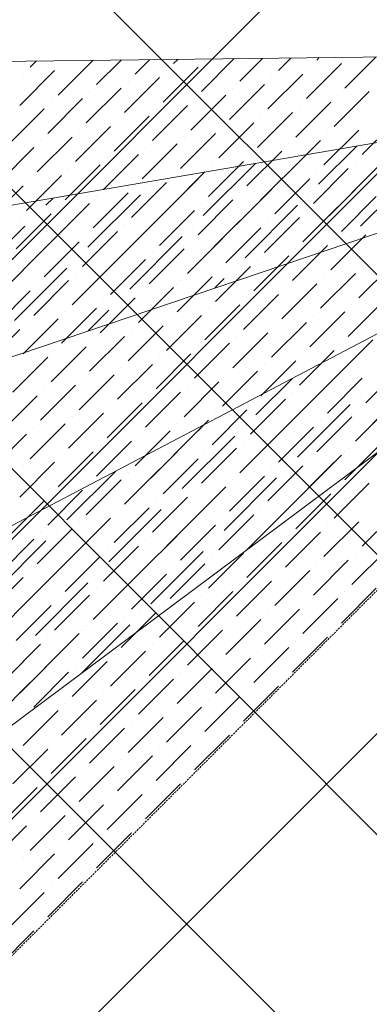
# Model space of a CAD drawing. Header units: millimetres. Extents: x 48523 to 84492, y -23473 to 14877.
# Tile 18 of 69: x 59865 to 60307, y 5732 to 6976. Entities that reach past the tile are written whole.
import ezdxf

# ---------------------------------------------------------------- set-up
doc = ezdxf.new("R2010")
doc.units = ezdxf.units.MM
doc.header["$MEASUREMENT"] = 0
doc.linetypes.add('HIDDENX2', pattern=[0.75, 0.5, -0.25])
doc.linetypes.add('RCP XREF$0$( Hidden )', pattern=[0.375, 0.25, -0.125])
doc.layers.get('0').update_dxf_attribs({"lineweight": 5})
for name, color, linetype, lineweight, true_color in [('M-MEP-ELLG-LIGHT', 5, 'Continuous', 15, 0x0000ff), ('RCP XREF$0$A-CEILING-01', 9, 'Continuous', 0, 0x808080), ('RCP XREF$0$A-CELING ELEMENT', 9, 'Continuous', 0, 0x808080)]:
    doc.layers.add(name, color=color, linetype=linetype, lineweight=lineweight, true_color=true_color)

# ---------------------------------------------------------------- blocks, each defined once
blk = doc.blocks.new('RCP XREF')
at = {"layer": 'RCP XREF$0$A-CEILING-01', "color": 8, "linetype": 'Continuous', "lineweight": 0, "true_color": 0x808080}
for p, q in [((10834.4, 5075.5), (2529.9, 13380)), ((11011.1, 5252.3), (2883.5, 13380)), ((11187.9, 5429.1), (3237, 13380)), ((11364.7, 5605.9), (3590.6, 13380)), ((6452, 3270), (14450, 11268)), ((7159.1, 3270), (14450, 10560.9)), ((7512.6, 3270), (14450, 10207.4)), ((6805.5, 3270), (11820, 8284.5))]:
    blk.add_line(p, q, dxfattribs=at)
at = {"layer": 'RCP XREF$0$A-CEILING-01', "color": 8, "lineweight": 0, "true_color": 0x808080}
for centre, radius, start, end in [((11004.6, 6932.9), 2087.3, 45.1925, 224.8075), ((11003.8, 6932.2), 1987.3, 45.2002, 224.7998)]:
    blk.add_arc(centre, radius, start, end, dxfattribs=at)
at = {"layer": 'RCP XREF$0$A-CELING ELEMENT', "color": 8, "linetype": 'RCP XREF$0$( Hidden )', "lineweight": 0, "ltscale": 10, "true_color": 0x808080}
blk.add_line((13250, 9188.2), (8781.8, 4720), dxfattribs=at)
at = {"layer": 'RCP XREF$0$A-CELING ELEMENT', "color": 8, "lineweight": 0, "true_color": 0x808080}
for p, q in [((9016.4, 6913.4), (10679.8, 6933.6)), ((10683.5, 6883.5), (9043.8, 6603.4)), ((9119.2, 6301.3), (10694.9, 6834.5)), ((10713.9, 6787.6), (9241, 6014.6)), ((9406.2, 5750.3), (10740, 6744.3))]:
    blk.add_line(p, q, dxfattribs=at)
at = {"layer": 'RCP XREF$0$A-CELING ELEMENT', "color": 8, "linetype": 'Continuous', "lineweight": 0, "true_color": 0x808080, "transparency": 33554687}
for p, q in [((9878.4, 6916.4), (9885.9, 6923.9)), ((9913.7, 6881), (9957.5, 6924.8)), ((9918.1, 6920.8), (9918.1, 6920.8)), ((9962.3, 6894.3), (9993.3, 6925.2)), ((10010.9, 6907.6), (10029.1, 6925.7)), ((10059.6, 6920.8), (10064.8, 6926.1)), ((10094.9, 6885.5), (10136.4, 6927)), ((10099.3, 6925.2), (10099.3, 6925.2)), ((10143.5, 6898.7), (10172.2, 6927.4)), ((10192.1, 6912), (10208, 6927.8)), ((10227.5, 6876.6), (10271.7, 6920.8)), ((10240.7, 6925.2), (10243.8, 6928.3)), ((10276.1, 6889.9), (10315.4, 6929.1)), ((9865.1, 6867.8), (9909.3, 6912)), ((9869.5, 6907.6), (9869.5, 6907.6)), ((10046.3, 6872.2), (10090.5, 6916.4)), ((10050.7, 6912), (10050.7, 6912)), ((10178.9, 6863.4), (10223.1, 6907.6)), ((10231.9, 6916.4), (10231.9, 6916.4)), ((9997.7, 6858.9), (10041.9, 6903.1)), ((10002.1, 6898.7), (10002.1, 6898.7)), ((10130.3, 6850.1), (10174.5, 6894.3)), ((10183.3, 6903.1), (10183.3, 6903.1)), ((9949.1, 6845.7), (9993.3, 6889.9)), ((9953.5, 6885.5), (9953.5, 6885.5)), ((10081.6, 6836.8), (10125.8, 6881)), ((10134.7, 6889.9), (10134.7, 6889.9)), ((10262.8, 6841.3), (10307, 6885.5)), ((10267.3, 6881), (10267.3, 6881)), ((9900.5, 6832.4), (9944.6, 6876.6)), ((9904.9, 6872.2), (9904.9, 6872.2)), ((10086.1, 6876.6), (10086.1, 6876.6)), ((10214.2, 6828), (10258.4, 6872.2)), ((9851.8, 6819.2), (9896, 6863.4)), ((10033, 6823.6), (10077.2, 6867.8)), ((10037.5, 6863.4), (10037.5, 6863.4)), ((10165.6, 6814.7), (10209.8, 6858.9)), ((10218.7, 6867.8), (10218.7, 6867.8)), ((9984.4, 6810.3), (10028.6, 6854.5)), ((9988.8, 6850.1), (9988.8, 6850.1)), ((10117, 6801.5), (10161.2, 6845.7)), ((10170, 6854.5), (10170, 6854.5)), ((10298.2, 6805.9), (10342.4, 6850.1)), ((10302.6, 6845.7), (10302.6, 6845.7)), ((9935.8, 6797.1), (9980, 6841.3)), ((9940.2, 6836.8), (9940.2, 6836.8)), ((10068.4, 6788.2), (10112.6, 6832.4)), ((10121.4, 6841.3), (10121.4, 6841.3)), ((10249.6, 6792.7), (10293.8, 6836.8)), ((10254, 6832.4), (10254, 6832.4)), ((9887.2, 6783.8), (9931.4, 6828)), ((9891.6, 6823.6), (9891.6, 6823.6)), ((10019.8, 6775), (10064, 6819.2)), ((10072.8, 6828), (10072.8, 6828)), ((10201, 6779.4), (10245.2, 6823.6)), ((10205.4, 6819.2), (10205.4, 6819.2)), ((9838.6, 6770.6), (9882.8, 6814.7)), ((10024.2, 6814.7), (10024.2, 6814.7)), ((10152.4, 6766.1), (10196.6, 6810.3)), ((10243, 6768.3), (10291.1, 6816.5)), ((9971.2, 6761.7), (10015.4, 6805.9)), ((9975.6, 6801.5), (9975.6, 6801.5)), ((10097.1, 6728.6), (10163.2, 6794.6)), ((10103.7, 6752.9), (10147.9, 6797.1)), ((10156.8, 6805.9), (10156.8, 6805.9)), ((10170, 6748.5), (10227.1, 6805.5)), ((10284.9, 6757.3), (10329.1, 6801.5)), ((10289.4, 6797.1), (10289.4, 6797.1)), ((9922.6, 6748.5), (9966.7, 6792.7)), ((9927, 6788.2), (9927, 6788.2)), ((10055.1, 6739.6), (10099.3, 6783.8)), ((10108.2, 6792.7), (10108.2, 6792.7)), ((10236.3, 6744), (10280.5, 6788.2)), ((10240.7, 6783.8), (10240.7, 6783.8)), ((10296, 6715.3), (10362.3, 6781.6)), ((9873.9, 6735.2), (9918.1, 6779.4)), ((9878.4, 6775), (9878.4, 6775)), ((10006.5, 6726.4), (10050.7, 6770.6)), ((10024.2, 6708.7), (10090.5, 6775)), ((10059.6, 6779.4), (10059.6, 6779.4)), ((10187.7, 6730.8), (10231.9, 6775)), ((10192.1, 6770.6), (10192.1, 6770.6)), ((10302.6, 6775), (10302.6, 6775)), ((9825.3, 6721.9), (9869.5, 6766.1)), ((9957.9, 6713.1), (10002.1, 6757.3)), ((9971.2, 6761.7), (9971.3, 6761.8)), ((10010.9, 6766.1), (10010.9, 6766.1)), ((10030.8, 6768.3), (10030.8, 6768.3)), ((10139.1, 6717.5), (10183.3, 6761.7)), ((10143.5, 6757.3), (10143.5, 6757.3)), ((10223.1, 6695.4), (10289.4, 6761.7)), ((9898.2, 6741.8), (9907.3, 6750.9)), ((9909.3, 6699.8), (9953.5, 6744)), ((9951.3, 6688.8), (10017.6, 6755.1)), ((9957.9, 6748.5), (9957.9, 6748.5)), ((9962.3, 6752.9), (9962.3, 6752.9)), ((10090.5, 6704.3), (10134.7, 6748.5)), ((10094.9, 6744), (10094.9, 6744)), ((10229.7, 6755.1), (10229.7, 6755.1)), ((10271.7, 6708.7), (10315.9, 6752.9)), ((10276.1, 6748.5), (10276.1, 6748.5)), ((9878.4, 6668.9), (9944.6, 6735.2)), ((9913.7, 6739.6), (9913.7, 6739.6)), ((10041.9, 6691), (10086.1, 6735.2)), ((10150.2, 6675.5), (10216.4, 6741.8)), ((10156.8, 6735.2), (10156.8, 6735.2)), ((10223.1, 6695.4), (10267.3, 6739.6)), ((10227.5, 6735.2), (10227.5, 6735.2)), ((9860.7, 6686.6), (9904.9, 6730.8)), ((9865.1, 6726.4), (9865.1, 6726.4)), ((9885, 6728.6), (9885, 6728.6)), ((9993.3, 6677.7), (10037.5, 6721.9)), ((10046.3, 6730.8), (10046.3, 6730.8)), ((10077.2, 6655.6), (10143.5, 6721.9)), ((10174.5, 6682.2), (10218.7, 6726.4)), ((10178.9, 6721.9), (10178.9, 6721.9)), ((9805.4, 6649), (9871.7, 6715.3)), ((9944.6, 6664.5), (9988.8, 6708.7)), ((9997.7, 6717.5), (9997.7, 6717.5)), ((10083.9, 6715.3), (10083.9, 6715.3)), ((10125.8, 6668.9), (10170, 6713.1)), ((10130.3, 6708.7), (10130.3, 6708.7)), ((9896, 6651.2), (9940.2, 6695.4)), ((9949.1, 6704.3), (9949.1, 6704.3)), ((10004.3, 6635.8), (10070.6, 6702.1)), ((10010.9, 6695.4), (10010.9, 6695.4)), ((10077.2, 6655.6), (10121.4, 6699.8)), ((10081.6, 6695.4), (10081.6, 6695.4)), ((10258.4, 6660.1), (10302.6, 6704.3)), ((10262.8, 6699.8), (10262.8, 6699.8)), ((10282.7, 6702.1), (10282.7, 6702.1)), ((9847.4, 6638), (9891.6, 6682.2)), ((9900.5, 6691), (9900.5, 6691)), ((9931.4, 6615.9), (9997.7, 6682.2)), ((10028.6, 6642.4), (10072.8, 6686.6)), ((10033, 6682.2), (10033, 6682.2)), ((10209.8, 6646.8), (10254, 6691)), ((10209.8, 6682.2), (10209.8, 6682.2)), ((10214.2, 6686.6), (10214.2, 6686.6)), ((9938, 6675.5), (9938, 6675.5)), ((9980, 6629.1), (10024.2, 6673.3)), ((10161.2, 6633.6), (10205.4, 6677.7)), ((10165.6, 6673.3), (10165.6, 6673.3)), ((9858.5, 6596), (9924.8, 6662.3)), ((9931.4, 6615.9), (9975.6, 6660.1)), ((9984.4, 6668.9), (9984.4, 6668.9)), ((10112.6, 6620.3), (10156.8, 6664.5)), ((10117, 6660.1), (10117, 6660.1)), ((10136.9, 6662.3), (10136.9, 6662.3)), ((10191.9, 6664.3), (10196.6, 6668.9)), ((10293.8, 6624.7), (10338, 6668.9)), ((10298.2, 6664.5), (10298.2, 6664.5)), ((9865.1, 6655.6), (9865.1, 6655.6)), ((9882.8, 6602.6), (9927, 6646.8)), ((9935.8, 6655.6), (9935.8, 6655.6)), ((10064, 6607), (10108.2, 6651.2)), ((10068.4, 6646.8), (10068.4, 6646.8)), ((10111.8, 6637.2), (10123.6, 6649)), ((10245.2, 6611.5), (10289.4, 6655.6)), ((10249.6, 6651.2), (10249.6, 6651.2)), ((9834.2, 6589.4), (9878.4, 6633.6)), ((9887.2, 6642.4), (9887.2, 6642.4)), ((10015.4, 6593.8), (10059.6, 6638)), ((10019.8, 6633.6), (10019.8, 6633.6)), ((10064, 6642.4), (10064, 6642.4)), ((10196.6, 6598.2), (10240.7, 6642.4)), ((10201, 6638), (10201, 6638)), ((9966.7, 6580.5), (10010.9, 6624.7)), ((9971.2, 6620.3), (9971.2, 6620.3)), ((9991.1, 6622.5), (9991.1, 6622.5)), ((10031.6, 6610), (10050.7, 6629.1)), ((10147.9, 6584.9), (10192.1, 6629.1)), ((10152.4, 6624.7), (10152.4, 6624.7)), ((10280.5, 6576.1), (10324.7, 6620.3)), ((9918.1, 6567.3), (9962.3, 6611.5)), ((9922.6, 6607), (9922.6, 6607)), ((9951.5, 6582.9), (9977.8, 6609.2)), ((10099.3, 6571.7), (10143.5, 6615.9)), ((10103.7, 6611.5), (10103.7, 6611.5)), ((10231.9, 6562.8), (10276.1, 6607)), ((10284.9, 6615.9), (10284.9, 6615.9)), ((9869.5, 6554), (9913.7, 6598.2)), ((9918.1, 6602.6), (9918.1, 6602.6)), ((10050.7, 6558.4), (10094.9, 6602.6)), ((10055.1, 6598.2), (10055.1, 6598.2)), ((10236.3, 6602.6), (10236.3, 6602.6)), ((9820.9, 6540.7), (9865.1, 6584.9)), ((9871.3, 6555.8), (9904.9, 6589.4)), ((9873.9, 6593.8), (9873.9, 6593.8)), ((10002.1, 6545.2), (10046.3, 6589.4)), ((10006.5, 6584.9), (10006.5, 6584.9)), ((10183.3, 6549.6), (10227.5, 6593.8)), ((10187.7, 6589.4), (10187.7, 6589.4)), ((9953.5, 6531.9), (9997.7, 6576.1)), ((9957.9, 6571.7), (9957.9, 6571.7)), ((10134.7, 6536.3), (10178.9, 6580.5)), ((10139.1, 6576.1), (10139.1, 6576.1)), ((10267.3, 6527.5), (10311.5, 6571.7)), ((9904.9, 6518.6), (9949.1, 6562.8)), ((9909.3, 6558.4), (9909.3, 6558.4)), ((10086.1, 6523.1), (10130.3, 6567.3)), ((10090.5, 6562.8), (10090.5, 6562.8)), ((10218.7, 6514.2), (10262.8, 6558.4)), ((10236.3, 6496.6), (10302.6, 6562.8)), ((10271.7, 6567.3), (10271.7, 6567.3)), ((9856.3, 6505.4), (9900.5, 6549.6)), ((10037.5, 6509.8), (10081.6, 6554)), ((10041.9, 6549.6), (10041.9, 6549.6)), ((10170, 6501), (10214.2, 6545.2)), ((10223.1, 6554), (10223.1, 6554)), ((9988.8, 6496.6), (10033, 6540.7)), ((9993.3, 6536.3), (9993.3, 6536.3)), ((10174.5, 6540.7), (10174.5, 6540.7)), ((10302.6, 6492.1), (10346.8, 6536.3)), ((9940.2, 6483.3), (9984.4, 6527.5)), ((9944.6, 6523.1), (9944.6, 6523.1)), ((10121.4, 6487.7), (10165.6, 6531.9)), ((10125.8, 6527.5), (10125.8, 6527.5)), ((10163.4, 6476.7), (10209.8, 6523)), ((10254, 6478.9), (10298.2, 6523.1)), ((9891.6, 6470), (9935.8, 6514.2)), ((9896, 6509.8), (9896, 6509.8)), ((10072.8, 6474.5), (10117, 6518.6)), ((10077.2, 6514.2), (10077.2, 6514.2)), ((10205.4, 6465.6), (10249.6, 6509.8)), ((10258.4, 6518.6), (10258.4, 6518.6)), ((10289.4, 6443.5), (10355.7, 6509.8)), ((9843, 6456.8), (9887.2, 6501)), ((10024.2, 6461.2), (10068.4, 6505.4)), ((10028.6, 6501), (10028.6, 6501)), ((10156.8, 6452.4), (10201, 6496.6)), ((10209.8, 6505.4), (10209.8, 6505.4)), ((10296, 6503.2), (10296, 6503.2)), ((9975.6, 6447.9), (10019.8, 6492.1)), ((9980, 6487.7), (9980, 6487.7)), ((10108.2, 6439.1), (10152.4, 6483.3)), ((10161.2, 6492.1), (10161.2, 6492.1)), ((10216.4, 6423.6), (10282.7, 6489.9)), ((10223.1, 6483.3), (10223.1, 6483.3)), ((10289.4, 6443.5), (10333.6, 6487.7)), ((10293.8, 6483.3), (10293.8, 6483.3)), ((9927, 6434.7), (9971.2, 6478.9)), ((9931.4, 6474.5), (9931.4, 6474.5)), ((10112.6, 6478.9), (10112.6, 6478.9)), ((10240.7, 6430.3), (10284.9, 6474.5)), ((9878.4, 6421.4), (9922.6, 6465.6)), ((9882.8, 6461.2), (9882.8, 6461.2)), ((10059.6, 6425.8), (10103.7, 6470)), ((10064, 6465.6), (10064, 6465.6)), ((10090.5, 6456.8), (10098.2, 6464.5)), ((10143.5, 6403.7), (10209.8, 6470)), ((10150.2, 6463.4), (10150.2, 6463.4)), ((10192.1, 6417), (10236.3, 6461.2)), ((10245.2, 6470), (10245.2, 6470)), ((9829.7, 6408.2), (9873.9, 6452.4)), ((10010.9, 6412.6), (10055.1, 6456.8)), ((10015.4, 6452.4), (10015.4, 6452.4)), ((10070.6, 6383.9), (10136.9, 6450.1)), ((10143.5, 6403.7), (10187.7, 6447.9)), ((10196.6, 6456.8), (10196.6, 6456.8)), ((9962.3, 6399.3), (10006.5, 6443.5)), ((9966.7, 6439.1), (9966.7, 6439.1)), ((10077.2, 6443.5), (10077.2, 6443.5)), ((10094.9, 6390.5), (10139.1, 6434.7)), ((10147.9, 6443.5), (10147.9, 6443.5)), ((10276.1, 6394.9), (10320.3, 6439.1)), ((10280.5, 6434.7), (10280.5, 6434.7)), ((9913.7, 6386.1), (9957.9, 6430.3)), ((9918.1, 6425.8), (9918.1, 6425.8)), ((9997.7, 6364), (10064, 6430.3)), ((10046.3, 6377.2), (10090.5, 6421.4)), ((10099.3, 6430.3), (10099.3, 6430.3)), ((10227.5, 6381.6), (10271.7, 6425.8)), ((10231.9, 6421.4), (10231.9, 6421.4)), ((10276.1, 6430.3), (10276.1, 6430.3)), ((9865.1, 6372.8), (9909.3, 6417)), ((9869.5, 6412.6), (9869.5, 6412.6)), ((9997.7, 6364), (10041.9, 6408.2)), ((10050.7, 6417), (10050.7, 6417)), ((10178.9, 6368.4), (10223.1, 6412.6)), ((10183.3, 6408.2), (10183.3, 6408.2)), ((10196.6, 6350.7), (10262.8, 6417)), ((10203.2, 6410.4), (10203.2, 6410.4)), ((9924.8, 6344.1), (9986.6, 6405.9)), ((10002.1, 6403.7), (10002.1, 6403.7)), ((10123.6, 6330.8), (10189.9, 6397.1)), ((10130.3, 6355.1), (10174.5, 6399.3)), ((9949.1, 6350.7), (9993.3, 6394.9)), ((9953.5, 6390.5), (9953.5, 6390.5)), ((10081.6, 6341.9), (10125.8, 6386.1)), ((10130.3, 6390.5), (10130.3, 6390.5)), ((10134.7, 6394.9), (10134.7, 6394.9)), ((10262.8, 6346.3), (10307, 6390.5)), ((10267.3, 6386.1), (10267.3, 6386.1)), ((9900.5, 6337.5), (9944.6, 6381.6)), ((9904.9, 6377.2), (9904.9, 6377.2)), ((10033, 6328.6), (10077.2, 6372.8)), ((10050.7, 6310.9), (10117, 6377.2)), ((10057.3, 6370.6), (10057.3, 6370.6)), ((10086.1, 6381.6), (10086.1, 6381.6)), ((10214.2, 6333), (10258.4, 6377.2)), ((10218.7, 6372.8), (10218.7, 6372.8)), ((9851.8, 6324.2), (9896, 6368.4)), ((9984.4, 6315.4), (10028.6, 6359.5)), ((10037.5, 6368.4), (10037.5, 6368.4)), ((10165.6, 6319.8), (10209.8, 6364)), ((10170, 6359.5), (10170, 6359.5)), ((9851.8, 6324.2), (9875, 6347.3)), ((9935.8, 6302.1), (9980, 6346.3)), ((9977.8, 6291), (10044.1, 6357.3)), ((9984.4, 6350.7), (9984.4, 6350.7)), ((9988.8, 6355.1), (9988.8, 6355.1)), ((10117, 6306.5), (10161.2, 6350.7)), ((10121.4, 6346.3), (10121.4, 6346.3)), ((10298.2, 6310.9), (10342.4, 6355.1)), ((10302.6, 6350.7), (10302.6, 6350.7)), ((9904.9, 6271.2), (9971.2, 6337.5)), ((9940.2, 6341.9), (9940.2, 6341.9)), ((10068.4, 6293.3), (10112.6, 6337.5)), ((10183.3, 6337.5), (10183.3, 6337.5)), ((10249.6, 6297.7), (10293.8, 6341.9)), ((10254, 6337.5), (10254, 6337.5)), ((9887.2, 6288.8), (9931.4, 6333)), ((9891.6, 6328.6), (9891.6, 6328.6)), ((9911.5, 6330.8), (9911.5, 6330.8)), ((10019.8, 6280), (10064, 6324.2)), ((10072.8, 6333), (10072.8, 6333)), ((10151.7, 6305.9), (10170, 6324.2)), ((10201, 6284.4), (10245.2, 6328.6)), ((10205.4, 6324.2), (10205.4, 6324.2)), ((9832, 6251.3), (9898.2, 6317.6)), ((9838.6, 6275.6), (9882.8, 6319.8)), ((9971.2, 6266.7), (10015.4, 6310.9)), ((10024.2, 6319.8), (10024.2, 6319.8)), ((10110.4, 6317.6), (10110.4, 6317.6)), ((10152.4, 6271.2), (10196.6, 6315.4)), ((10156.8, 6310.9), (10156.8, 6310.9)), ((9922.6, 6253.5), (9966.7, 6297.7)), ((9975.6, 6306.5), (9975.6, 6306.5)), ((10030.8, 6238), (10097.1, 6304.3)), ((10037.5, 6297.7), (10037.5, 6297.7)), ((10103.7, 6257.9), (10147.9, 6302.1)), ((10108.2, 6297.7), (10108.2, 6297.7)), ((10284.9, 6262.3), (10329.1, 6306.5)), ((10289.4, 6302.1), (10289.4, 6302.1)), ((9873.9, 6240.2), (9918.1, 6284.4)), ((9927, 6293.3), (9927, 6293.3)), ((9957.9, 6218.1), (10024.2, 6284.4)), ((10055.1, 6244.6), (10099.3, 6288.8)), ((10059.6, 6284.4), (10059.6, 6284.4)), ((10236.3, 6249.1), (10280.5, 6293.3)), ((10240.7, 6288.8), (10240.7, 6288.8)), ((9825.3, 6227), (9869.5, 6271.2)), ((9878.4, 6280), (9878.4, 6280)), ((9964.5, 6277.8), (9964.5, 6277.8)), ((10006.5, 6231.4), (10050.7, 6275.6)), ((10010.9, 6271.2), (10010.9, 6271.2)), ((10187.7, 6235.8), (10231.9, 6280)), ((10192.1, 6275.6), (10192.1, 6275.6)), ((9885, 6198.2), (9951.3, 6264.5)), ((9957.9, 6218.1), (10002.1, 6262.3)), ((10139.1, 6222.5), (10183.3, 6266.7)), ((10143.5, 6262.3), (10143.5, 6262.3)), ((9891.6, 6257.9), (9891.6, 6257.9)), ((9909.3, 6204.9), (9953.5, 6249.1)), ((9962.3, 6257.9), (9962.3, 6257.9)), ((10090.5, 6209.3), (10134.7, 6253.5)), ((10094.9, 6249.1), (10094.9, 6249.1)), ((10271.7, 6213.7), (10315.9, 6257.9)), ((10276.1, 6253.5), (10276.1, 6253.5)), ((9812.1, 6178.4), (9878.4, 6244.6)), ((9860.7, 6191.6), (9904.9, 6235.8)), ((9913.7, 6244.6), (9913.7, 6244.6)), ((10041.9, 6196), (10086.1, 6240.2)), ((10046.3, 6235.8), (10046.3, 6235.8)), ((10223.1, 6200.4), (10267.3, 6244.6)), ((10227.5, 6240.2), (10227.5, 6240.2)), ((9865.1, 6231.4), (9865.1, 6231.4)), ((9993.3, 6182.8), (10037.5, 6227)), ((9997.7, 6222.5), (9997.7, 6222.5)), ((10017.6, 6224.8), (10017.6, 6224.8)), ((10174.5, 6187.2), (10218.7, 6231.4)), ((10178.9, 6227), (10178.9, 6227)), ((9943.6, 6150.8), (10004.3, 6211.5)), ((9944.6, 6169.5), (9988.8, 6213.7)), ((9949.1, 6209.3), (9949.1, 6209.3)), ((10125.8, 6173.9), (10170, 6218.1)), ((10130.3, 6213.7), (10130.3, 6213.7)), ((9896, 6156.3), (9940.2, 6200.4)), ((9944.6, 6204.9), (9944.6, 6204.9)), ((10077.2, 6160.7), (10121.4, 6204.9)), ((10081.6, 6200.4), (10081.6, 6200.4)), ((10262.8, 6204.9), (10262.8, 6204.9)), ((9847.4, 6143), (9891.6, 6187.2)), ((9865.1, 6125.3), (9931.4, 6191.6)), ((9871.7, 6185), (9871.7, 6185)), ((9900.5, 6196), (9900.5, 6196)), ((10028.6, 6147.4), (10072.8, 6191.6)), ((10033, 6187.2), (10033, 6187.2)), ((10209.8, 6151.8), (10254, 6196)), ((10214.2, 6191.6), (10214.2, 6191.6)), ((9980, 6134.2), (10024.2, 6178.4)), ((9984.4, 6173.9), (9984.4, 6173.9)), ((10161.2, 6138.6), (10205.4, 6182.8)), ((10165.6, 6178.4), (10165.6, 6178.4)), ((9931.4, 6120.9), (9975.6, 6165.1)), ((9935.8, 6160.7), (9935.8, 6160.7)), ((10112.6, 6125.3), (10156.8, 6169.5)), ((10117, 6165.1), (10117, 6165.1)), ((9882.8, 6107.6), (9927, 6151.8)), ((9887.2, 6147.4), (9887.2, 6147.4)), ((10064, 6112.1), (10108.2, 6156.3)), ((10068.4, 6151.8), (10068.4, 6151.8)), ((9834.2, 6094.4), (9878.4, 6138.6)), ((10015.4, 6098.8), (10059.6, 6143)), ((10019.8, 6138.6), (10019.8, 6138.6)), ((10201, 6143), (10201, 6143)), ((9966.7, 6085.5), (10010.9, 6129.7)), ((9971.2, 6125.3), (9971.2, 6125.3)), ((10147.9, 6090), (10192.1, 6134.2)), ((10152.4, 6129.7), (10152.4, 6129.7)), ((9918.1, 6072.3), (9962.3, 6116.5)), ((9922.6, 6112.1), (9922.6, 6112.1)), ((10099.3, 6076.7), (10143.5, 6120.9)), ((10103.7, 6116.5), (10103.7, 6116.5)), ((9869.5, 6059), (9913.7, 6103.2)), ((9873.9, 6098.8), (9873.9, 6098.8)), ((10050.7, 6063.4), (10094.9, 6107.6)), ((10055.1, 6103.2), (10055.1, 6103.2)), ((10002.1, 6050.2), (10046.3, 6094.4)), ((10006.5, 6090), (10006.5, 6090)), ((9953.5, 6036.9), (9997.7, 6081.1)), ((9957.9, 6076.7), (9957.9, 6076.7)), ((10086.1, 6028.1), (10130.3, 6072.3)), ((10139.1, 6081.1), (10139.1, 6081.1)), ((9904.9, 6023.7), (9949.1, 6067.9)), ((9909.3, 6063.4), (9909.3, 6063.4)), ((10090.5, 6067.9), (10090.5, 6067.9)), ((9856.3, 6010.4), (9900.5, 6054.6)), ((10037.5, 6014.8), (10081.6, 6059)), ((10041.9, 6054.6), (10041.9, 6054.6)), ((9988.8, 6001.6), (10033, 6045.8)), ((9993.3, 6041.4), (9993.3, 6041.4)), ((9940.2, 5988.3), (9984.4, 6032.5)), ((9944.6, 6028.1), (9944.6, 6028.1)), ((9891.6, 5975.1), (9935.8, 6019.3)), ((9896, 6014.8), (9896, 6014.8)), ((10024.2, 5966.2), (10068.4, 6010.4)), ((10077.2, 6019.3), (10077.2, 6019.3)), ((9843, 5961.8), (9887.2, 6006)), ((10028.6, 6006), (10028.6, 6006)), ((9975.6, 5953), (10019.8, 5997.2)), ((9980, 5992.7), (9980, 5992.7)), ((9927, 5939.7), (9971.2, 5983.9)), ((9931.4, 5979.5), (9931.4, 5979.5)), ((9878.4, 5926.4), (9922.6, 5970.6)), ((9882.8, 5966.2), (9882.8, 5966.2)), ((9829.7, 5913.2), (9873.9, 5957.4)), ((9962.3, 5904.3), (10006.5, 5948.5)), ((10015.4, 5957.4), (10015.4, 5957.4)), ((9913.7, 5891.1), (9957.9, 5935.3)), ((9966.7, 5944.1), (9966.7, 5944.1)), ((9918.1, 5930.9), (9918.1, 5930.9)), ((9865.1, 5877.8), (9909.3, 5922)), ((9869.5, 5917.6), (9869.5, 5917.6)), ((9900.5, 5842.5), (9944.6, 5886.7)), ((9953.5, 5895.5), (9953.5, 5895.5)), ((9851.8, 5829.2), (9896, 5873.4)), ((9904.9, 5882.3), (9904.9, 5882.3)), ((9838.6, 5780.6), (9882.8, 5824.8)), ((9891.6, 5833.6), (9891.6, 5833.6))]:
    blk.add_line(p, q, dxfattribs=at)

msp = doc.modelspace()

# ---------------------------------------------------------------- linework, layer by layer
at = {"layer": 'M-MEP-ELLG-LIGHT', "color": 1, "linetype": 'HIDDENX2', "true_color": 0xff0000, "const_width": 10}
for points in [[(62475.6, 8413.8, 0.996645), (59523.7, 5461.9, 1)], [(62404.1, 8342.3, 0.996512), (59593.7, 5531.9, 1)]]:
    msp.add_lwpolyline(points, format="xyb", dxfattribs=at)

# ---------------------------------------------------------------- block references
msp.add_blockref('RCP XREF', (50000, 0))

doc.saveas('drawing.dxf')
